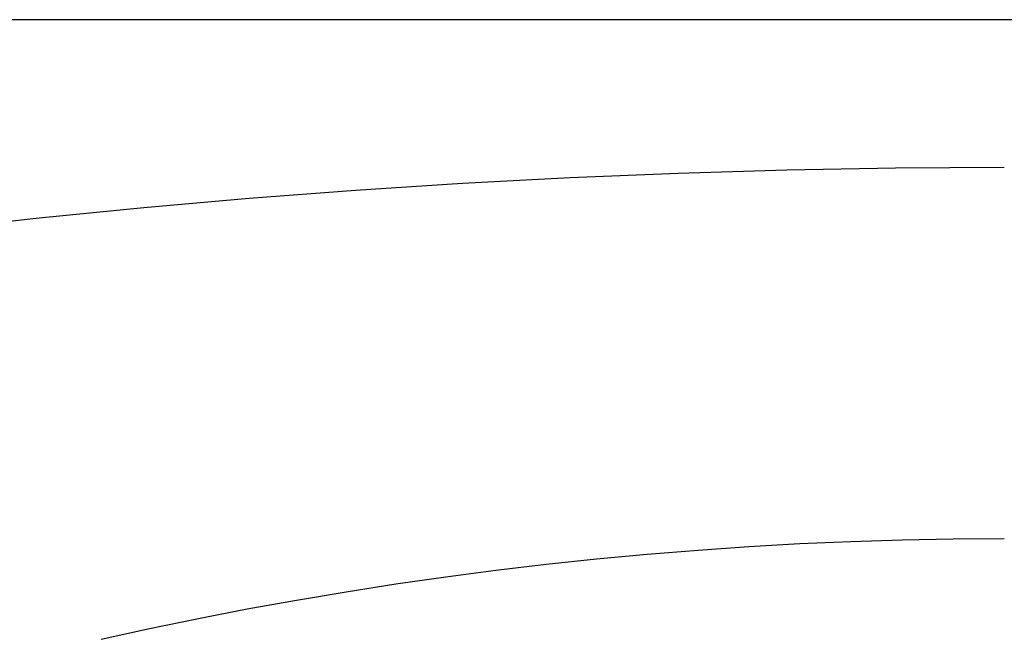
# Model space of a CAD drawing. Extents: x 35624 to 36541, y 4015 to 4839.
# Tile 30 of 150: x 35911 to 36083, y 4239 to 4346. Entities that reach past the tile are written whole.
import ezdxf

# ---------------------------------------------------------------- set-up
doc = ezdxf.new("R2010")
doc.units = 0
doc.layers.add('FUSTO_INTERNO', color=200, linetype='CONTINUOUS')
doc.layers.add('IGES_LEVEL_1', color=4, linetype='CONTINUOUS')

msp = doc.modelspace()

# ---------------------------------------------------------------- linework, layer by layer
at = {"layer": 'FUSTO_INTERNO'}
msp.add_arc((35963.02, 4253.92, -185.16), 153.53, 180, 270, dxfattribs=at)
at = {"layer": 'IGES_LEVEL_1'}
for p, q in [((35836.24, 4345.73, -139.73), (36328.84, 4345.73, -139.73)), ((36025.74, 4318.99, -34.33), (36044.64, 4319.55, -32.86)), ((36044.64, 4319.55, -32.86), (36063.58, 4319.88, -31.97)), ((36063.58, 4319.88, -31.97), (36082.54, 4320, -31.67)), ((35988.15, 4317.23, -38.99), (36006.9, 4318.22, -36.37)), ((36006.9, 4318.22, -36.37), (36025.74, 4318.99, -34.33)), ((35950.99, 4314.61, -45.89), (35969.51, 4316.02, -42.16)), ((35969.51, 4316.02, -42.16), (35988.15, 4317.23, -38.99)), ((35932.62, 4313, -50.16), (35950.99, 4314.61, -45.89)), ((35914.42, 4311.18, -54.97), (35932.62, 4313, -50.16)), ((35896.41, 4309.16, -60.3), (35914.42, 4311.18, -54.97)), ((36038.05, 4253.87, -41.87), (36046.93, 4254.37, -41.28)), ((36046.93, 4254.37, -41.28), (36055.82, 4254.77, -40.81)), ((36055.82, 4254.77, -40.81), (36064.72, 4255.05, -40.48)), ((36064.72, 4255.05, -40.48), (36073.63, 4255.22, -40.28)), ((36073.63, 4255.22, -40.28), (36082.54, 4255.27, -40.21)), ((36011.52, 4251.71, -44.42), (36020.34, 4252.53, -43.44)), ((36020.34, 4252.53, -43.44), (36029.19, 4253.26, -42.59)), ((36029.19, 4253.26, -42.59), (36038.05, 4253.87, -41.87)), ((35993.96, 4249.73, -46.75), (36002.73, 4250.77, -45.52)), ((36002.73, 4250.77, -45.52), (36011.52, 4251.71, -44.42)), ((35985.22, 4248.58, -48.1), (35993.96, 4249.73, -46.75)), ((35967.86, 4245.98, -51.17), (35976.52, 4247.34, -49.57)), ((35976.52, 4247.34, -49.57), (35985.22, 4248.58, -48.1)), ((35959.23, 4244.53, -52.88), (35967.86, 4245.98, -51.17)), ((35950.66, 4242.98, -54.71), (35959.23, 4244.53, -52.88)), ((35942.13, 4241.32, -56.66), (35950.66, 4242.98, -54.71)), ((35933.65, 4239.57, -58.73), (35942.13, 4241.32, -56.66)), ((35925.22, 4237.72, -60.91), (35933.65, 4239.57, -58.73))]:
    msp.add_line(p, q, dxfattribs=at)
at = {"layer": 'IGES_LEVEL_1', "extrusion": (-3.24248e-08, 4.02708e-16, 1)}
msp.add_arc((36020.5, 4312.19, -319.73), 200, 180, 270, dxfattribs=at)
msp.add_arc((36020.5, 4312.19, -319.73), 200, 180, 270, dxfattribs=at)
at = {"layer": 'IGES_LEVEL_1', "extrusion": (-3.24248e-08, 1.98964e-15, 1)}
msp.add_arc((36020.5, 4312.19, -139.73), 184.25, 180, 270, dxfattribs=at)
msp.add_arc((36020.5, 4312.19, -139.73), 184.25, 180, 270, dxfattribs=at)

doc.saveas('drawing.dxf')
